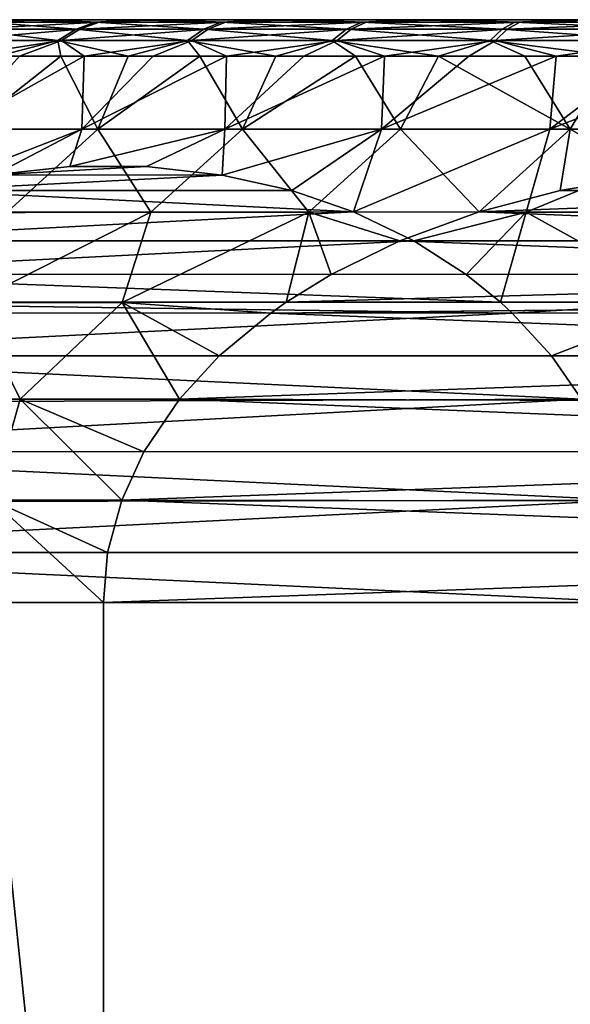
# Model space of a CAD drawing. Header units: metres. Extents: x -150 to 310, y -128 to 84.
# Tile 100 of 256: x -85.32 to -81.55, y 45.34 to 52.1. Entities that reach past the tile are written whole.
import ezdxf

# ---------------------------------------------------------------- set-up
doc = ezdxf.new("R2010")
doc.units = ezdxf.units.M
doc.layers.add('solid_26009703_SW0001', color=7, linetype='CONTINUOUS')

msp = doc.modelspace()

# ---------------------------------------------------------------- linework, layer by layer
at = {"layer": 'solid_26009703_SW0001'}
for points in [[(-67.020653, 52.099998, -4.844703), (-87.145012, 52.099998, -0.113465), (-87.081596, 52.099998, 1.16366)], [(-67.675766, 52.099998, -5.954686), (-87.053108, 52.099998, -1.399072), (-87.145012, 52.099998, -0.113465)], [(-67.020653, 52.099998, -4.844703), (-67.675766, 52.099998, -5.954686), (-87.145012, 52.099998, -0.113465)], [(-66.508377, 52.099998, -3.673109), (-87.081596, 52.099998, 1.16366), (-86.863205, 52.099998, 2.436393)], [(-66.508377, 52.099998, -3.673109), (-67.020653, 52.099998, -4.844703), (-87.081596, 52.099998, 1.16366)], [(-68.456177, 52.099998, -6.972923), (-86.808144, 52.099998, -2.658375), (-87.053108, 52.099998, -1.399072)], [(-67.675766, 52.099998, -5.954686), (-68.456177, 52.099998, -6.972923), (-87.053108, 52.099998, -1.399072)], [(-86.863205, 52.099998, 2.436393), (-86.491623, 52.099998, 3.673109), (-66.136795, 52.099998, -2.436393)], [(-66.508377, 52.099998, -3.673109), (-86.863205, 52.099998, 2.436393), (-66.136795, 52.099998, -2.436393)], [(-69.357094, 52.099998, -7.893619), (-86.411835, 52.099998, -3.88405), (-86.808144, 52.099998, -2.658375)], [(-68.456177, 52.099998, -6.972923), (-69.357094, 52.099998, -7.893619), (-86.808144, 52.099998, -2.658375)], [(-86.491623, 52.099998, 3.673109), (-65.918404, 52.099998, -1.16366), (-66.136795, 52.099998, -2.436393)], [(-86.491623, 52.099998, 3.673109), (-85.979347, 52.099998, 4.844703), (-65.918404, 52.099998, -1.16366)], [(-70.359474, 52.099998, -8.69575), (-85.871864, 52.099998, -5.048788), (-86.411835, 52.099998, -3.88405)], [(-69.357094, 52.099998, -7.893619), (-70.359474, 52.099998, -8.69575), (-86.411835, 52.099998, -3.88405)], [(-85.979347, 52.099998, 4.844703), (-65.854988, 52.099998, 0.113465), (-65.918404, 52.099998, -1.16366)], [(-85.979347, 52.099998, 4.844703), (-85.324234, 52.099998, 5.954686), (-65.854988, 52.099998, 0.113465)], [(-85.554955, 52.083786, 5.932168), (-85.324234, 52.099998, 5.954686), (-85.979347, 52.099998, 4.844703)], [(-71.45182, 52.099998, -9.372708), (-85.19558, 52.099998, -6.14155), (-85.871864, 52.099998, -5.048788)], [(-85.533493, 52.083786, -5.96479), (-85.871864, 52.099998, -5.048788), (-85.19558, 52.099998, -6.14155)], [(-70.359474, 52.099998, -8.69575), (-71.45182, 52.099998, -9.372708), (-85.871864, 52.099998, -5.048788)], [(-84.805038, 52.083786, 6.943272), (-85.324234, 52.099998, 5.954686), (-85.554955, 52.083786, 5.932168)], [(-85.533493, 52.083786, -5.96479), (-85.19558, 52.099998, -6.14155), (-84.779945, 52.083786, -6.973183)], [(-85.324234, 52.099998, 5.954686), (-65.946892, 52.099998, 1.399072), (-65.854988, 52.099998, 0.113465)], [(-85.324234, 52.099998, 5.954686), (-84.543823, 52.099998, 6.972923), (-65.946892, 52.099998, 1.399072)], [(-84.805038, 52.083786, 6.943272), (-84.543823, 52.099998, 6.972923), (-85.324234, 52.099998, 5.954686)], [(-72.619743, 52.099998, -9.912948), (-84.390717, 52.099998, -7.145592), (-85.19558, 52.099998, -6.14155)], [(-84.779945, 52.083786, -6.973183), (-85.19558, 52.099998, -6.14155), (-84.390717, 52.099998, -7.145592)], [(-71.45182, 52.099998, -9.372708), (-72.619743, 52.099998, -9.912948), (-85.19558, 52.099998, -6.14155)], [(-83.942818, 52.083786, 7.86048), (-84.543823, 52.099998, 6.972923), (-84.805038, 52.083786, 6.943272)], [(-84.779945, 52.083786, -6.973183), (-84.390717, 52.099998, -7.145592), (-83.914421, 52.083786, -7.887276)], [(-84.543823, 52.099998, 6.972923), (-66.191856, 52.099998, 2.658375), (-65.946892, 52.099998, 1.399072)], [(-84.543823, 52.099998, 6.972923), (-83.642906, 52.099998, 7.893619), (-66.191856, 52.099998, 2.658375)], [(-83.942818, 52.083786, 7.86048), (-83.642906, 52.099998, 7.893619), (-84.543823, 52.099998, 6.972923)], [(-73.84034, 52.099998, -10.307972), (-83.473999, 52.099998, -8.043099), (-84.390717, 52.099998, -7.145592)], [(-83.914421, 52.083786, -7.887276), (-84.390717, 52.099998, -7.145592), (-83.473999, 52.099998, -8.043099)], [(-72.619743, 52.099998, -9.912948), (-73.84034, 52.099998, -10.307972), (-84.390717, 52.099998, -7.145592)], [(-82.97995, 52.083786, 8.67139), (-83.642906, 52.099998, 7.893619), (-83.942818, 52.083786, 7.86048)], [(-83.914421, 52.083786, -7.887276), (-83.473999, 52.099998, -8.043099), (-82.948631, 52.083786, -8.694706)], [(-83.642906, 52.099998, 7.893619), (-66.588165, 52.099998, 3.88405), (-66.191856, 52.099998, 2.658375)], [(-83.642906, 52.099998, 7.893619), (-82.640526, 52.099998, 8.69575), (-66.588165, 52.099998, 3.88405)], [(-82.97995, 52.083786, 8.67139), (-82.640526, 52.099998, 8.69575), (-83.642906, 52.099998, 7.893619)], [(-75.105202, 52.099998, -10.55374), (-82.451141, 52.099998, -8.826709), (-83.473999, 52.099998, -8.043099)], [(-82.948631, 52.083786, -8.694706), (-83.473999, 52.099998, -8.043099), (-82.451141, 52.099998, -8.826709)], [(-73.84034, 52.099998, -10.307972), (-75.105202, 52.099998, -10.55374), (-83.473999, 52.099998, -8.043099)], [(-81.929451, 52.083786, 9.365033), (-82.640526, 52.099998, 8.69575), (-82.97995, 52.083786, 8.67139)], [(-82.948631, 52.083786, -8.694706), (-82.451141, 52.099998, -8.826709), (-81.89563, 52.083786, -9.384556)], [(-82.640526, 52.099998, 8.69575), (-67.128136, 52.099998, 5.048788), (-66.588165, 52.099998, 3.88405)], [(-82.640526, 52.099998, 8.69575), (-81.54818, 52.099998, 9.372708), (-67.128136, 52.099998, 5.048788)], [(-81.929451, 52.083786, 9.365033), (-81.54818, 52.099998, 9.372708), (-82.640526, 52.099998, 8.69575)], [(-76.384651, 52.099998, -10.644735), (-81.34626, 52.099998, -9.47826), (-82.451141, 52.099998, -8.826709)], [(-81.89563, 52.083786, -9.384556), (-82.451141, 52.099998, -8.826709), (-81.34626, 52.099998, -9.47826)], [(-75.105202, 52.099998, -10.55374), (-76.384651, 52.099998, -10.644735), (-82.451141, 52.099998, -8.826709)], [(-80.805519, 52.083786, 9.932031), (-81.54818, 52.099998, 9.372708), (-81.929451, 52.083786, 9.365033)], [(-81.89563, 52.083786, -9.384556), (-81.34626, 52.099998, -9.47826), (-80.769669, 52.083786, -9.947495)], [(-85.700531, 52.035477, 6.02754), (-85.836464, 51.956654, 6.116596), (-85.06324, 51.956654, 7.159135)], [(-84.913063, 52.035477, -7.085293), (-85.037361, 51.956654, -7.189976), (-85.814339, 51.956654, -6.150233)], [(-85.678726, 52.035477, -6.060688), (-84.913063, 52.035477, -7.085293), (-85.814339, 51.956654, -6.150233)], [(-85.554955, 52.083786, 5.932168), (-85.700531, 52.035477, 6.02754), (-84.93856, 52.035477, 7.054901)], [(-84.93856, 52.035477, 7.054901), (-85.700531, 52.035477, 6.02754), (-85.06324, 51.956654, 7.159135)], [(-84.779945, 52.083786, -6.973183), (-84.913063, 52.035477, -7.085293), (-85.678726, 52.035477, -6.060688)], [(-85.533493, 52.083786, -5.96479), (-84.779945, 52.083786, -6.973183), (-85.678726, 52.035477, -6.060688)], [(-84.805038, 52.083786, 6.943272), (-85.554955, 52.083786, 5.932168), (-84.93856, 52.035477, 7.054901)], [(-84.93856, 52.035477, 7.054901), (-85.06324, 51.956654, 7.159135), (-84.174217, 51.956654, 8.104859)], [(-84.033623, 52.035477, -8.014081), (-84.144928, 51.956654, -8.132487), (-85.037361, 51.956654, -7.189976)], [(-84.913063, 52.035477, -7.085293), (-84.033623, 52.035477, -8.014081), (-85.037361, 51.956654, -7.189976)], [(-84.805038, 52.083786, 6.943272), (-84.93856, 52.035477, 7.054901), (-84.062485, 52.035477, 7.986856)], [(-84.062485, 52.035477, 7.986856), (-84.93856, 52.035477, 7.054901), (-84.174217, 51.956654, 8.104859)], [(-83.914421, 52.083786, -7.887276), (-84.033623, 52.035477, -8.014081), (-84.913063, 52.035477, -7.085293)], [(-84.779945, 52.083786, -6.973183), (-83.914421, 52.083786, -7.887276), (-84.913063, 52.035477, -7.085293)], [(-83.942818, 52.083786, 7.86048), (-84.805038, 52.083786, 6.943272), (-84.062485, 52.035477, 7.986856)], [(-84.062485, 52.035477, 7.986856), (-84.174217, 51.956654, 8.104859), (-83.181412, 51.956654, 8.940979)], [(-83.052307, 52.035477, -8.834494), (-83.149117, 51.956654, -8.965021), (-84.144928, 51.956654, -8.132487)], [(-84.033623, 52.035477, -8.014081), (-83.052307, 52.035477, -8.834494), (-84.144928, 51.956654, -8.132487)], [(-83.942818, 52.083786, 7.86048), (-84.062485, 52.035477, 7.986856), (-83.084129, 52.035477, 8.810802)], [(-83.084129, 52.035477, 8.810802), (-84.062485, 52.035477, 7.986856), (-83.181412, 51.956654, 8.940979)], [(-82.948631, 52.083786, -8.694706), (-83.052307, 52.035477, -8.834494), (-84.033623, 52.035477, -8.014081)], [(-83.914421, 52.083786, -7.887276), (-82.948631, 52.083786, -8.694706), (-84.033623, 52.035477, -8.014081)], [(-82.97995, 52.083786, 8.67139), (-83.942818, 52.083786, 7.86048), (-83.084129, 52.035477, 8.810802)], [(-83.084129, 52.035477, 8.810802), (-83.181412, 51.956654, 8.940979), (-82.098244, 51.956654, 9.656187)], [(-81.982376, 52.035477, -9.535434), (-82.063377, 51.956654, -9.676317), (-83.149117, 51.956654, -8.965021)], [(-83.052307, 52.035477, -8.834494), (-81.982376, 52.035477, -9.535434), (-83.149117, 51.956654, -8.965021)], [(-82.97995, 52.083786, 8.67139), (-83.084129, 52.035477, 8.810802), (-82.016739, 52.035477, 9.515597)], [(-82.016739, 52.035477, 9.515597), (-83.084129, 52.035477, 8.810802), (-82.098244, 51.956654, 9.656187)], [(-81.89563, 52.083786, -9.384556), (-81.982376, 52.035477, -9.535434), (-83.052307, 52.035477, -8.834494)], [(-82.948631, 52.083786, -8.694706), (-81.89563, 52.083786, -9.384556), (-83.052307, 52.035477, -8.834494)], [(-81.929451, 52.083786, 9.365033), (-82.97995, 52.083786, 8.67139), (-82.016739, 52.035477, 9.515597)], [(-82.016739, 52.035477, 9.515597), (-82.098244, 51.956654, 9.656187), (-80.939377, 51.956654, 10.240812)], [(-80.83831, 52.035477, -10.107424), (-80.902412, 51.956654, -10.256759), (-82.063377, 51.956654, -9.676317)], [(-81.982376, 52.035477, -9.535434), (-80.83831, 52.035477, -10.107424), (-82.063377, 51.956654, -9.676317)], [(-81.929451, 52.083786, 9.365033), (-82.016739, 52.035477, 9.515597), (-80.874741, 52.035477, 10.09171)], [(-80.874741, 52.035477, 10.09171), (-82.016739, 52.035477, 9.515597), (-80.939377, 51.956654, 10.240812)], [(-80.769669, 52.083786, -9.947495), (-80.83831, 52.035477, -10.107424), (-81.982376, 52.035477, -9.535434)], [(-81.89563, 52.083786, -9.384556), (-80.769669, 52.083786, -9.947495), (-81.982376, 52.035477, -9.535434)], [(-80.805519, 52.083786, 9.932031), (-81.929451, 52.083786, 9.365033), (-80.874741, 52.035477, 10.09171)], [(-85.06324, 51.956654, 7.159135), (-85.836464, 51.956654, 6.116596), (-85.475311, 51.849998, 6.877233)], [(-85.814339, 51.956654, -6.150233), (-85.037361, 51.956654, -7.189976), (-85.736015, 51.849998, -6.522923)], [(-85.037361, 51.956654, -7.189976), (-85.325325, 51.849998, -7.068679), (-85.736015, 51.849998, -6.522923)], [(-85.06324, 51.956654, 7.159135), (-85.475311, 51.849998, 6.877233), (-85.043701, 51.849998, 7.406601)], [(-85.037361, 51.956654, -7.189976), (-84.882423, 51.849998, -7.58864), (-85.325325, 51.849998, -7.068679)], [(-85.06324, 51.956654, 7.159135), (-85.043701, 51.849998, 7.406601), (-84.58091, 51.849998, 7.908945)], [(-84.174217, 51.956654, 8.104859), (-85.06324, 51.956654, 7.159135), (-84.58091, 51.849998, 7.908945)], [(-85.037361, 51.956654, -7.189976), (-84.144928, 51.956654, -8.132487), (-84.882423, 51.849998, -7.58864)], [(-84.144928, 51.956654, -8.132487), (-84.408943, 51.849998, -8.080912), (-84.882423, 51.849998, -7.58864)], [(-84.174217, 51.956654, 8.104859), (-84.58091, 51.849998, 7.908945), (-84.088638, 51.849998, 8.382429)], [(-84.144928, 51.956654, -8.132487), (-83.906601, 51.849998, -8.543698), (-84.408943, 51.849998, -8.080912)], [(-84.174217, 51.956654, 8.104859), (-84.088638, 51.849998, 8.382429), (-83.568672, 51.849998, 8.825329)], [(-83.181412, 51.956654, 8.940979), (-84.174217, 51.956654, 8.104859), (-83.568672, 51.849998, 8.825329)], [(-84.144928, 51.956654, -8.132487), (-83.149117, 51.956654, -8.965021), (-83.906601, 51.849998, -8.543698)], [(-83.149117, 51.956654, -8.965021), (-83.377235, 51.849998, -8.975309), (-83.906601, 51.849998, -8.543698)], [(-83.181412, 51.956654, 8.940979), (-83.568672, 51.849998, 8.825329), (-83.022911, 51.849998, 9.236026)], [(-83.149117, 51.956654, -8.965021), (-82.822769, 51.849998, -9.374171), (-83.377235, 51.849998, -8.975309)], [(-83.181412, 51.956654, 8.940979), (-83.022911, 51.849998, 9.236026), (-82.453346, 51.849998, 9.613021)], [(-82.098244, 51.956654, 9.656187), (-83.181412, 51.956654, 8.940979), (-82.453346, 51.849998, 9.613021)], [(-83.149117, 51.956654, -8.965021), (-82.063377, 51.956654, -9.676317), (-82.822769, 51.849998, -9.374171)], [(-82.063377, 51.956654, -9.676317), (-82.245239, 51.849998, -9.738828), (-82.822769, 51.849998, -9.374171)], [(-82.098244, 51.956654, 9.656187), (-82.453346, 51.849998, 9.613021), (-81.862068, 51.849998, 9.954937)], [(-82.063377, 51.956654, -9.676317), (-81.646744, 51.849998, -10.067948), (-82.245239, 51.849998, -9.738828)], [(-82.098244, 51.956654, 9.656187), (-81.862068, 51.849998, 9.954937), (-81.251221, 51.849998, 10.260529)], [(-80.939377, 51.956654, 10.240812), (-82.098244, 51.956654, 9.656187), (-81.251221, 51.849998, 10.260529)], [(-82.063377, 51.956654, -9.676317), (-80.902412, 51.956654, -10.256759), (-81.646744, 51.849998, -10.067948)], [(-80.902412, 51.956654, -10.256759), (-81.029465, 51.849998, -10.360332), (-81.646744, 51.849998, -10.067948)], [(-84.882423, 51.849998, -7.58864), (-84.898445, 51.348858, -8.289841), (-85.773804, 51.348858, -7.297389)], [(-85.325325, 51.849998, -7.068679), (-84.882423, 51.849998, -7.58864), (-85.773804, 51.348858, -7.297389)], [(-85.043701, 51.849998, 7.406601), (-85.67804, 51.348858, 7.417467), (-84.789841, 51.348858, 8.398442)], [(-85.043701, 51.849998, 7.406601), (-85.475311, 51.849998, 6.877233), (-85.67804, 51.348858, 7.417467)], [(-84.58091, 51.849998, 7.908945), (-85.043701, 51.849998, 7.406601), (-84.789841, 51.348858, 8.398442)], [(-83.906601, 51.849998, -8.543698), (-83.917465, 51.348858, -9.178043), (-84.898445, 51.348858, -8.289841)], [(-84.408943, 51.849998, -8.080912), (-83.906601, 51.849998, -8.543698), (-84.898445, 51.348858, -8.289841)], [(-84.882423, 51.849998, -7.58864), (-84.408943, 51.849998, -8.080912), (-84.898445, 51.348858, -8.289841)], [(-84.088638, 51.849998, 8.382429), (-84.789841, 51.348858, 8.398442), (-83.797386, 51.348858, 9.273803)], [(-84.088638, 51.849998, 8.382429), (-84.58091, 51.849998, 7.908945), (-84.789841, 51.348858, 8.398442)], [(-83.568672, 51.849998, 8.825329), (-84.088638, 51.849998, 8.382429), (-83.797386, 51.348858, 9.273803)], [(-82.822769, 51.849998, -9.374171), (-82.843216, 51.348858, -9.950827), (-83.917465, 51.348858, -9.178043)], [(-83.377235, 51.849998, -8.975309), (-82.822769, 51.849998, -9.374171), (-83.917465, 51.348858, -9.178043)], [(-83.906601, 51.849998, -8.543698), (-83.377235, 51.849998, -8.975309), (-83.917465, 51.348858, -9.178043)], [(-83.022911, 51.849998, 9.236026), (-83.797386, 51.348858, 9.273803), (-82.713165, 51.348858, 10.032539)], [(-83.022911, 51.849998, 9.236026), (-83.568672, 51.849998, 8.825329), (-83.797386, 51.348858, 9.273803)], [(-82.453346, 51.849998, 9.613021), (-83.022911, 51.849998, 9.236026), (-82.713165, 51.348858, 10.032539)], [(-81.646744, 51.849998, -10.067948), (-81.689186, 51.348858, -10.598472), (-82.843216, 51.348858, -9.950827)], [(-82.245239, 51.849998, -9.738828), (-81.646744, 51.849998, -10.067948), (-82.843216, 51.348858, -9.950827)], [(-82.822769, 51.849998, -9.374171), (-82.245239, 51.849998, -9.738828), (-82.843216, 51.348858, -9.950827)], [(-82.453346, 51.849998, 9.613021), (-82.713165, 51.348858, 10.032539), (-81.550812, 51.348858, 10.665111)], [(-81.862068, 51.849998, 9.954937), (-82.453346, 51.849998, 9.613021), (-81.550812, 51.348858, 10.665111)], [(-81.251221, 51.849998, 10.260529), (-81.862068, 51.849998, 9.954937), (-81.550812, 51.348858, 10.665111)], [(-80.39566, 51.849998, -10.614913), (-80.46991, 51.348858, -11.112836), (-81.689186, 51.348858, -10.598472)], [(-81.029465, 51.849998, -10.360332), (-80.39566, 51.849998, -10.614913), (-81.689186, 51.348858, -10.598472)], [(-81.646744, 51.849998, -10.067948), (-81.029465, 51.849998, -10.360332), (-81.689186, 51.348858, -10.598472)], [(-81.251221, 51.849998, 10.260529), (-81.550812, 51.348858, 10.665111), (-80.324944, 51.348858, 11.163562)], [(-84.898445, 51.348858, -8.289841), (-85.50029, 51.034389, -8.009004), (-85.97747, 50.928185, -7.560432)], [(-85.773804, 51.348858, -7.297389), (-84.898445, 51.348858, -8.289841), (-85.97747, 50.928185, -7.560432)], [(-85.409683, 50.780453, 8.364546), (-84.789841, 51.348858, 8.398442), (-85.67804, 51.348858, 7.417467)], [(-84.898445, 51.348858, -8.289841), (-84.979996, 51.092155, -8.49811), (-85.50029, 51.034389, -8.009004)], [(-85.409683, 50.780453, 8.364546), (-84.424599, 50.780453, 9.30316), (-84.789841, 51.348858, 8.398442)], [(-83.917465, 51.348858, -9.178043), (-84.456253, 51.092022, -8.990455), (-84.979996, 51.092155, -8.49811)], [(-84.898445, 51.348858, -8.289841), (-83.917465, 51.348858, -9.178043), (-84.979996, 51.092155, -8.49811)], [(-84.424599, 50.780453, 9.30316), (-83.797386, 51.348858, 9.273803), (-84.789841, 51.348858, 8.398442)], [(-83.917465, 51.348858, -9.178043), (-83.935814, 51.034008, -9.479691), (-84.456253, 51.092022, -8.990455)], [(-84.424599, 50.780453, 9.30316), (-83.341278, 50.780453, 10.126448), (-83.797386, 51.348858, 9.273803)], [(-82.843216, 51.348858, -9.950827), (-83.458977, 50.927692, -9.927937), (-83.935814, 51.034008, -9.479691)], [(-83.917465, 51.348858, -9.178043), (-82.843216, 51.348858, -9.950827), (-83.935814, 51.034008, -9.479691)], [(-83.341278, 50.780453, 10.126448), (-82.713165, 51.348858, 10.032539), (-83.797386, 51.348858, 9.273803)], [(-82.843216, 51.348858, -9.950827), (-83.036072, 50.781109, -10.325491), (-83.458977, 50.927692, -9.927937)], [(-83.341278, 50.780453, 10.126448), (-82.173965, 50.781139, 10.82319), (-82.713165, 51.348858, 10.032539)], [(-81.689186, 51.348858, -10.598472), (-81.851433, 50.780453, -10.98682), (-83.036072, 50.781109, -10.325491)], [(-82.843216, 51.348858, -9.950827), (-81.689186, 51.348858, -10.598472), (-83.036072, 50.781109, -10.325491)], [(-82.173965, 50.781139, 10.82319), (-81.550812, 51.348858, 10.665111), (-82.713165, 51.348858, 10.032539)], [(-82.173965, 50.781139, 10.82319), (-81.618439, 50.927582, 10.990598), (-81.550812, 51.348858, 10.665111)], [(-80.46991, 51.348858, -11.112836), (-80.599525, 50.780453, -11.512687), (-81.851433, 50.780453, -10.98682)], [(-81.689186, 51.348858, -10.598472), (-80.46991, 51.348858, -11.112836), (-81.851433, 50.780453, -10.98682)], [(-81.618439, 50.927582, 10.990598), (-80.99192, 51.034046, 11.179395), (-81.550812, 51.348858, 10.665111)], [(-80.99192, 51.034046, 11.179395), (-80.324944, 51.348858, 11.163562), (-81.550812, 51.348858, 10.665111)], [(-84.456253, 51.092022, -8.990455), (-85.50029, 51.034389, -8.009004), (-84.979996, 51.092155, -8.49811)], [(-83.935814, 51.034008, -9.479691), (-85.50029, 51.034389, -8.009004), (-84.456253, 51.092022, -8.990455)], [(-83.935814, 51.034008, -9.479691), (-85.97747, 50.928185, -7.560432), (-85.50029, 51.034389, -8.009004)], [(-83.458977, 50.927692, -9.927937), (-85.97747, 50.928185, -7.560432), (-83.935814, 51.034008, -9.479691)], [(-81.618439, 50.927582, 10.990598), (-78.309204, 50.928295, 11.987823), (-80.99192, 51.034046, 11.179395)], [(-83.036072, 50.781109, -10.325491), (-86.41555, 50.775661, -7.148618), (-85.97747, 50.928185, -7.560432)], [(-83.036072, 50.781109, -10.325491), (-85.97747, 50.928185, -7.560432), (-83.458977, 50.927692, -9.927937)], [(-82.173965, 50.781139, 10.82319), (-77.733238, 50.775703, 12.161388), (-78.309204, 50.928295, 11.987823)], [(-82.173965, 50.781139, 10.82319), (-78.309204, 50.928295, 11.987823), (-81.618439, 50.927582, 10.990598)], [(-83.036072, 50.781109, -10.325491), (-86.814583, 50.583206, -6.773511), (-86.41555, 50.775661, -7.148618)], [(-82.62252, 50.582516, -10.714248), (-86.814583, 50.583206, -6.773511), (-83.036072, 50.781109, -10.325491)], [(-85.649338, 50.158478, 8.599888), (-84.424599, 50.780453, 9.30316), (-85.409683, 50.780453, 8.364546)], [(-85.649338, 50.158478, 8.599888), (-84.623085, 50.158478, 9.575168), (-84.424599, 50.780453, 9.30316)], [(-84.623085, 50.158478, 9.575168), (-83.341278, 50.780453, 10.126448), (-84.424599, 50.780453, 9.30316)], [(-84.623085, 50.158478, 9.575168), (-83.498337, 50.160877, 10.424095), (-83.341278, 50.780453, 10.126448)], [(-83.498337, 50.160877, 10.424095), (-83.188545, 50.35218, 10.517449), (-83.341278, 50.780453, 10.126448)], [(-82.71843, 50.582176, 10.659118), (-82.173965, 50.781139, 10.82319), (-83.341278, 50.780453, 10.126448)], [(-83.188545, 50.35218, 10.517449), (-82.71843, 50.582176, 10.659118), (-83.341278, 50.780453, 10.126448)], [(-82.62252, 50.582516, -10.714248), (-83.036072, 50.781109, -10.325491), (-81.851433, 50.780453, -10.98682)], [(-77.208641, 50.583164, 12.319474), (-82.173965, 50.781139, 10.82319), (-82.71843, 50.582176, 10.659118)], [(-82.62252, 50.582516, -10.714248), (-81.851433, 50.780453, -10.98682), (-82.264526, 50.352493, -11.050781)], [(-82.264526, 50.352493, -11.050781), (-81.851433, 50.780453, -10.98682), (-82.028336, 50.16087, -11.272813)], [(-77.733238, 50.775703, 12.161388), (-82.173965, 50.781139, 10.82319), (-77.208641, 50.583164, 12.319474)], [(-82.028336, 50.16087, -11.272813), (-81.851433, 50.780453, -10.98682), (-80.731102, 50.158478, -11.822274)], [(-80.731102, 50.158478, -11.822274), (-81.851433, 50.780453, -10.98682), (-80.599525, 50.780453, -11.512687)], [(-82.62252, 50.582516, -10.714248), (-87.172615, 50.353336, -6.436942), (-86.814583, 50.583206, -6.773511)], [(-82.62252, 50.582516, -10.714248), (-82.264526, 50.352493, -11.050781), (-87.172615, 50.353336, -6.436942)], [(-76.738022, 50.35321, 12.461294), (-82.71843, 50.582176, 10.659118), (-83.188545, 50.35218, 10.517449)], [(-77.208641, 50.583164, 12.319474), (-82.71843, 50.582176, 10.659118), (-76.738022, 50.35321, 12.461294)], [(-82.028336, 50.16087, -11.272813), (-87.409973, 50.160854, -6.213812), (-87.172615, 50.353336, -6.436942)], [(-82.264526, 50.352493, -11.050781), (-82.028336, 50.16087, -11.272813), (-87.172615, 50.353336, -6.436942)], [(-76.738022, 50.35321, 12.461294), (-83.188545, 50.35218, 10.517449), (-83.498337, 50.160877, 10.424095)], [(-76.738022, 50.35321, 12.461294), (-83.498337, 50.160877, 10.424095), (-76.426346, 50.160854, 12.555217)], [(-81.94873, 50.087208, -11.347642), (-87.488594, 50.088135, -6.139904), (-87.409973, 50.160854, -6.213812)], [(-81.94873, 50.087208, -11.347642), (-87.409973, 50.160854, -6.213812), (-82.028336, 50.16087, -11.272813)], [(-86.305359, 49.495365, 8.229791), (-85.322182, 49.495365, 9.27597), (-85.649338, 50.158478, 8.599888)], [(-85.322182, 49.495365, 9.27597), (-84.623085, 50.158478, 9.575168), (-85.649338, 50.158478, 8.599888)], [(-85.322182, 49.495365, 9.27597), (-84.229843, 49.495552, 10.203658), (-84.623085, 50.158478, 9.575168)], [(-83.603477, 50.08683, 10.392412), (-83.498337, 50.160877, 10.424095), (-84.623085, 50.158478, 9.575168)], [(-83.957527, 49.792683, 10.28572), (-83.603477, 50.08683, 10.392412), (-84.623085, 50.158478, 9.575168)], [(-84.229843, 49.495552, 10.203658), (-83.957527, 49.792683, 10.28572), (-84.623085, 50.158478, 9.575168)], [(-76.426346, 50.160854, 12.555217), (-83.498337, 50.160877, 10.424095), (-83.603477, 50.08683, 10.392412)], [(-76.426346, 50.160854, 12.555217), (-83.603477, 50.08683, 10.392412), (-76.322731, 50.087921, 12.586439)], [(-81.94873, 50.087208, -11.347642), (-82.028336, 50.16087, -11.272813), (-80.731102, 50.158478, -11.822274)], [(-81.94873, 50.087208, -11.347642), (-80.731102, 50.158478, -11.822274), (-81.67923, 49.793045, -11.600988)], [(-80.731102, 50.158478, -11.822274), (-81.47171, 49.495548, -11.796068), (-81.67923, 49.793045, -11.600988)], [(-81.94873, 50.087208, -11.347642), (-87.758354, 49.793919, -5.88632), (-87.488594, 50.088135, -6.139904)], [(-81.94873, 50.087208, -11.347642), (-81.67923, 49.793045, -11.600988), (-87.758354, 49.793919, -5.88632)], [(-75.9683, 49.793716, 12.693246), (-83.603477, 50.08683, 10.392412), (-83.957527, 49.792683, 10.28572)], [(-76.322731, 50.087921, 12.586439), (-83.603477, 50.08683, 10.392412), (-75.9683, 49.793716, 12.693246)], [(-81.47171, 49.495548, -11.796068), (-87.980804, 49.471962, -5.677203), (-87.758354, 49.793919, -5.88632)], [(-81.67923, 49.793045, -11.600988), (-81.47171, 49.495548, -11.796068), (-87.758354, 49.793919, -5.88632)], [(-75.9683, 49.793716, 12.693246), (-83.957527, 49.792683, 10.28572), (-84.229843, 49.495552, 10.203658)], [(-75.9683, 49.793716, 12.693246), (-84.229843, 49.495552, 10.203658), (-75.676147, 49.471909, 12.781285)], [(-81.47171, 49.495548, -11.796068), (-88.151405, 49.13607, -5.516832), (-87.980804, 49.471962, -5.677203)], [(-81.47171, 49.495548, -11.796068), (-81.286713, 49.135674, -11.969971), (-88.151405, 49.13607, -5.516832)], [(-85.517258, 48.804367, 9.294902), (-85.322182, 49.495365, 9.27597), (-86.305359, 49.495365, 8.229791)], [(-85.517258, 48.804367, 9.294902), (-84.623718, 48.804134, 10.084967), (-85.322182, 49.495365, 9.27597)], [(-84.472984, 49.135609, 10.130389), (-84.229843, 49.495552, 10.203658), (-85.322182, 49.495365, 9.27597)], [(-84.623718, 48.804134, 10.084967), (-84.472984, 49.135609, 10.130389), (-85.322182, 49.495365, 9.27597)], [(-75.452057, 49.136154, 12.848814), (-84.229843, 49.495552, 10.203658), (-84.472984, 49.135609, 10.130389)], [(-75.676147, 49.471909, 12.781285), (-84.229843, 49.495552, 10.203658), (-75.452057, 49.136154, 12.848814)], [(-81.171982, 48.804131, -12.077823), (-88.270523, 48.788803, -5.40485), (-88.151405, 49.13607, -5.516832)], [(-81.286713, 49.135674, -11.969971), (-81.171982, 48.804131, -12.077823), (-88.151405, 49.13607, -5.516832)], [(-75.452057, 49.136154, 12.848814), (-84.472984, 49.135609, 10.130389), (-84.623718, 48.804134, 10.084967)], [(-75.452057, 49.136154, 12.848814), (-84.623718, 48.804134, 10.084967), (-75.295532, 48.788982, 12.895983)], [(-81.171982, 48.804131, -12.077823), (-88.340919, 48.444229, -5.338678), (-88.270523, 48.788803, -5.40485)], [(-81.097382, 48.444202, -12.147953), (-88.340919, 48.444229, -5.338678), (-81.171982, 48.804131, -12.077823)], [(-85.581017, 48.099998, 9.302428), (-84.749718, 48.099998, 10.046996), (-85.517258, 48.804367, 9.294902)], [(-84.721703, 48.444302, 10.055438), (-84.623718, 48.804134, 10.084967), (-85.517258, 48.804367, 9.294902)], [(-84.749718, 48.099998, 10.046996), (-84.721703, 48.444302, 10.055438), (-85.517258, 48.804367, 9.294902)], [(-75.203018, 48.444374, 12.923862), (-84.623718, 48.804134, 10.084967), (-84.721703, 48.444302, 10.055438)], [(-75.295532, 48.788982, 12.895983), (-84.623718, 48.804134, 10.084967), (-75.203018, 48.444374, 12.923862)], [(-81.076096, 48.099998, -12.167965), (-88.362198, 48.099998, -5.318678), (-88.340919, 48.444229, -5.338678)], [(-81.097382, 48.444202, -12.147953), (-81.076096, 48.099998, -12.167965), (-88.340919, 48.444229, -5.338678)], [(-75.203018, 48.444374, 12.923862), (-84.721703, 48.444302, 10.055438), (-84.749718, 48.099998, 10.046996)], [(-75.203018, 48.444374, 12.923862), (-84.749718, 48.099998, 10.046996), (-75.175011, 48.099998, 12.932301)], [(-81.076096, 40.099998, -12.167965), (-88.362198, 48.099998, -5.318678), (-81.076096, 48.099998, -12.167965)], [(-81.076096, 40.099998, -12.167965), (-88.362198, 40.099998, -5.318678), (-88.362198, 48.099998, -5.318678)], [(-84.749718, 40.099998, 10.046996), (-84.749718, 48.099998, 10.046996), (-85.581017, 48.099998, 9.302428)], [(-85.581017, 40.099998, 9.302428), (-84.749718, 40.099998, 10.046996), (-85.581017, 48.099998, 9.302428)], [(-84.749718, 40.099998, 10.046996), (-75.175011, 48.099998, 12.932301), (-84.749718, 48.099998, 10.046996)], [(-75.175011, 40.099998, 12.932301), (-75.175011, 48.099998, 12.932301), (-84.749718, 40.099998, 10.046996)]]:
    msp.add_3dface(points, dxfattribs=at)

doc.saveas('drawing.dxf')
